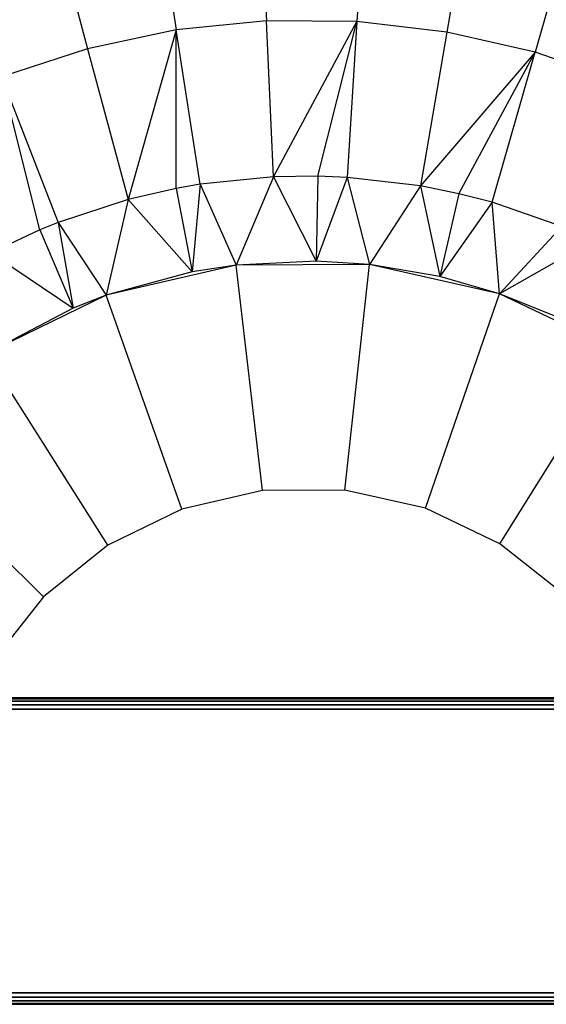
# Model space of a CAD drawing. Extents: x -3.43 to 3.43, y -2.81 to 3.33.
# Tile 25 of 36: x -0.5 to 0.43, y 0 to 1.73. Entities that reach past the tile are written whole.
import ezdxf

# ---------------------------------------------------------------- set-up
doc = ezdxf.new("R2010")
doc.units = 0
doc.header["$LTSCALE"] = 2.54
doc.layers.get('0').update_dxf_attribs({"color": 13, "linetype": 'CONTINUOUS'})

# ---------------------------------------------------------------- blocks, each defined once
blk = doc.blocks.new('MSR-DOWNLIGHT_PM_STL_4')
at = {"color": 0}
for p, q in [((-0.0532, 1.8584, 4.6998), (-0.0415, 1.605, 5.0312)), ((-0.0532, 1.8584, 4.6998), (-0.0415, 1.605, 5.0312)), ((0.134, 1.8569, 4.6998), (0.1182, 1.6037, 5.0312)), ((0.134, 1.8569, 4.6998), (0.1182, 1.6037, 5.0312)), ((-0.2394, 1.8396, 4.6998), (-0.2004, 1.589, 5.0312)), ((-0.2394, 1.8396, 4.6998), (-0.2004, 1.589, 5.0312)), ((0.3199, 1.8351, 4.6998), (0.2768, 1.5852, 5.0312)), ((0.3199, 1.8351, 4.6998), (0.2768, 1.5852, 5.0312)), ((-0.4226, 1.8008, 4.6998), (-0.3567, 1.5559, 5.0312)), ((-0.4226, 1.8008, 4.6998), (-0.3567, 1.5559, 5.0312)), ((0.5024, 1.7934, 4.6998), (0.4326, 1.5496, 5.0312)), ((0.5024, 1.7934, 4.6998), (0.4326, 1.5496, 5.0312)), ((-0.0415, 1.605, 5.0312), (-0.2004, 1.589, 5.0312)), ((-0.0415, 1.605, 5.0312), (-0.2004, 1.589, 5.0312)), ((-0.0288, 1.3302, 5.345), (-0.0415, 1.605, 5.0312)), ((-0.0288, 1.3302, 5.345), (-0.0415, 1.605, 5.0312)), ((0.1182, 1.6037, 5.0312), (-0.0415, 1.605, 5.0312)), ((0.1182, 1.6037, 5.0312), (-0.0415, 1.605, 5.0312)), ((-0.0288, 1.3302, 5.345), (0.1182, 1.6037, 5.0312)), ((-0.0288, 1.3302, 5.345), (0.1182, 1.6037, 5.0312)), ((0.0492, 1.3313, 5.345), (0.1182, 1.6037, 5.0312)), ((0.0492, 1.3313, 5.345), (0.1182, 1.6037, 5.0312)), ((0.1182, 1.6037, 5.0312), (0.1011, 1.3292, 5.345)), ((0.1182, 1.6037, 5.0312), (0.1011, 1.3292, 5.345)), ((0.2768, 1.5852, 5.0312), (0.1182, 1.6037, 5.0312)), ((0.2768, 1.5852, 5.0312), (0.1182, 1.6037, 5.0312)), ((-0.2004, 1.589, 5.0312), (-0.3567, 1.5559, 5.0312)), ((-0.2004, 1.589, 5.0312), (-0.3567, 1.5559, 5.0312)), ((-0.2004, 1.589, 5.0312), (-0.2852, 1.2903, 5.345)), ((-0.2004, 1.589, 5.0312), (-0.2852, 1.2903, 5.345)), ((-0.2008, 1.3098, 5.345), (-0.2004, 1.589, 5.0312)), ((-0.2008, 1.3098, 5.345), (-0.2004, 1.589, 5.0312)), ((-0.1581, 1.3172, 5.345), (-0.2004, 1.589, 5.0312)), ((-0.1581, 1.3172, 5.345), (-0.2004, 1.589, 5.0312)), ((0.2768, 1.5852, 5.0312), (0.2302, 1.3141, 5.345)), ((0.2768, 1.5852, 5.0312), (0.2302, 1.3141, 5.345)), ((0.4326, 1.5496, 5.0312), (0.2768, 1.5852, 5.0312)), ((0.4326, 1.5496, 5.0312), (0.2768, 1.5852, 5.0312)), ((-0.3567, 1.5559, 5.0312), (-0.5084, 1.5061, 5.0312)), ((-0.3567, 1.5559, 5.0312), (-0.5084, 1.5061, 5.0312)), ((-0.3567, 1.5559, 5.0312), (-0.2852, 1.2903, 5.345)), ((-0.3567, 1.5559, 5.0312), (-0.2852, 1.2903, 5.345)), ((0.4326, 1.5496, 5.0312), (0.2302, 1.3141, 5.345)), ((0.4326, 1.5496, 5.0312), (0.2302, 1.3141, 5.345)), ((0.2981, 1.3004, 5.345), (0.4326, 1.5496, 5.0312)), ((0.2981, 1.3004, 5.345), (0.4326, 1.5496, 5.0312)), ((0.3568, 1.2852, 5.345), (0.4326, 1.5496, 5.0312)), ((0.3568, 1.2852, 5.345), (0.4326, 1.5496, 5.0312)), ((0.5835, 1.4974, 5.0312), (0.4326, 1.5496, 5.0312)), ((0.5835, 1.4974, 5.0312), (0.4326, 1.5496, 5.0312)), ((-0.5084, 1.5061, 5.0312), (-0.4087, 1.2498, 5.345)), ((-0.4408, 1.2368, 5.345), (-0.5084, 1.5061, 5.0312)), ((-0.4408, 1.2368, 5.345), (-0.5084, 1.5061, 5.0312)), ((-0.5084, 1.5061, 5.0312), (-0.4087, 1.2498, 5.345)), ((-0.0288, 1.3302, 5.345), (-0.1581, 1.3172, 5.345)), ((-0.0288, 1.3302, 5.345), (-0.1581, 1.3172, 5.345)), ((-0.0288, 1.3302, 5.345), (-0.0948, 1.1745, 6.595)), ((-0.0288, 1.3302, 5.345), (-0.0948, 1.1745, 6.595)), ((0.0492, 1.3313, 5.345), (-0.0288, 1.3302, 5.345)), ((0.0492, 1.3313, 5.345), (-0.0288, 1.3302, 5.345)), ((-0.0288, 1.3302, 5.345), (0.0463, 1.1813, 6.595)), ((-0.0288, 1.3302, 5.345), (0.0463, 1.1813, 6.595)), ((0.0492, 1.3313, 5.345), (0.0463, 1.1813, 6.595)), ((0.0492, 1.3313, 5.345), (0.0463, 1.1813, 6.595)), ((0.1011, 1.3292, 5.345), (0.0463, 1.1813, 6.595)), ((0.1011, 1.3292, 5.345), (0.0463, 1.1813, 6.595)), ((0.1011, 1.3292, 5.345), (0.0492, 1.3313, 5.345)), ((0.1011, 1.3292, 5.345), (0.0492, 1.3313, 5.345)), ((0.2302, 1.3141, 5.345), (0.1011, 1.3292, 5.345)), ((0.1011, 1.3292, 5.345), (0.1404, 1.1753, 6.595)), ((0.1011, 1.3292, 5.345), (0.1404, 1.1753, 6.595)), ((0.2302, 1.3141, 5.345), (0.1011, 1.3292, 5.345)), ((-0.2008, 1.3098, 5.345), (-0.2852, 1.2903, 5.345)), ((-0.2008, 1.3098, 5.345), (-0.2852, 1.2903, 5.345)), ((-0.1581, 1.3172, 5.345), (-0.2008, 1.3098, 5.345)), ((-0.1581, 1.3172, 5.345), (-0.2008, 1.3098, 5.345)), ((-0.2008, 1.3098, 5.345), (-0.1724, 1.1625, 6.595)), ((-0.2008, 1.3098, 5.345), (-0.1724, 1.1625, 6.595)), ((-0.1581, 1.3172, 5.345), (-0.1724, 1.1625, 6.595)), ((-0.1581, 1.3172, 5.345), (-0.1724, 1.1625, 6.595)), ((-0.1581, 1.3172, 5.345), (-0.0948, 1.1745, 6.595)), ((-0.1581, 1.3172, 5.345), (-0.0948, 1.1745, 6.595)), ((0.2302, 1.3141, 5.345), (0.1404, 1.1753, 6.595)), ((0.2302, 1.3141, 5.345), (0.1404, 1.1753, 6.595)), ((0.2981, 1.3004, 5.345), (0.2302, 1.3141, 5.345)), ((0.2302, 1.3141, 5.345), (0.2642, 1.1543, 6.595)), ((0.2302, 1.3141, 5.345), (0.2642, 1.1543, 6.595)), ((0.2981, 1.3004, 5.345), (0.2302, 1.3141, 5.345)), ((-0.2852, 1.2903, 5.345), (-0.4087, 1.2498, 5.345)), ((-0.2852, 1.2903, 5.345), (-0.4087, 1.2498, 5.345)), ((-0.2852, 1.2903, 5.345), (-0.3238, 1.1213, 6.595)), ((-0.2852, 1.2903, 5.345), (-0.3238, 1.1213, 6.595)), ((-0.2852, 1.2903, 5.345), (-0.1724, 1.1625, 6.595)), ((-0.2852, 1.2903, 5.345), (-0.1724, 1.1625, 6.595)), ((0.2981, 1.3004, 5.345), (0.2642, 1.1543, 6.595)), ((0.2981, 1.3004, 5.345), (0.2642, 1.1543, 6.595)), ((0.3568, 1.2852, 5.345), (0.2642, 1.1543, 6.595)), ((0.3568, 1.2852, 5.345), (0.2642, 1.1543, 6.595)), ((0.3568, 1.2852, 5.345), (0.2981, 1.3004, 5.345)), ((0.3568, 1.2852, 5.345), (0.2981, 1.3004, 5.345)), ((0.3698, 1.1238, 6.595), (0.3568, 1.2852, 5.345)), ((0.4796, 1.2427, 5.345), (0.3568, 1.2852, 5.345)), ((0.3698, 1.1238, 6.595), (0.3568, 1.2852, 5.345)), ((0.4796, 1.2427, 5.345), (0.3568, 1.2852, 5.345)), ((-0.4087, 1.2498, 5.345), (-0.4408, 1.2368, 5.345)), ((-0.4087, 1.2498, 5.345), (-0.4408, 1.2368, 5.345)), ((-0.4087, 1.2498, 5.345), (-0.3238, 1.1213, 6.595)), ((-0.4087, 1.2498, 5.345), (-0.3238, 1.1213, 6.595)), ((-0.4087, 1.2498, 5.345), (-0.3824, 1.0986, 6.595)), ((-0.4087, 1.2498, 5.345), (-0.3824, 1.0986, 6.595)), ((-0.4408, 1.2368, 5.345), (-0.527, 1.1962, 5.345)), ((-0.4408, 1.2368, 5.345), (-0.527, 1.1962, 5.345)), ((-0.4408, 1.2368, 5.345), (-0.3824, 1.0986, 6.595)), ((-0.4408, 1.2368, 5.345), (-0.3824, 1.0986, 6.595)), ((0.4796, 1.2427, 5.345), (0.3698, 1.1238, 6.595)), ((0.4796, 1.2427, 5.345), (0.3698, 1.1238, 6.595)), ((0.5352, 1.2184, 5.345), (0.3698, 1.1238, 6.595)), ((0.5352, 1.2184, 5.345), (0.3698, 1.1238, 6.595)), ((-0.527, 1.1962, 5.345), (-0.3824, 1.0986, 6.595)), ((-0.527, 1.1962, 5.345), (-0.3824, 1.0986, 6.595)), ((0.0463, 1.1813, 6.595), (-0.0948, 1.1745, 7.605)), ((0.0463, 1.1813, 6.595), (-0.0948, 1.1745, 7.605)), ((0.0463, 1.1813, 6.595), (-0.0948, 1.1745, 6.595)), ((0.0463, 1.1813, 6.595), (-0.0948, 1.1745, 6.595)), ((0.1404, 1.1753, 7.605), (0.0463, 1.1813, 6.595)), ((0.1404, 1.1753, 6.595), (0.0463, 1.1813, 6.595)), ((0.1404, 1.1753, 7.605), (0.0463, 1.1813, 6.595)), ((0.1404, 1.1753, 6.595), (0.0463, 1.1813, 6.595)), ((-0.0948, 1.1745, 7.605), (-0.3238, 1.1213, 7.605)), ((-0.0948, 1.1745, 7.605), (-0.3238, 1.1213, 7.605)), ((-0.0948, 1.1745, 7.605), (-0.1724, 1.1625, 6.595)), ((-0.0948, 1.1745, 6.595), (-0.1724, 1.1625, 6.595)), ((-0.0948, 1.1745, 7.605), (-0.1724, 1.1625, 6.595)), ((-0.0948, 1.1745, 6.595), (-0.1724, 1.1625, 6.595)), ((0.1404, 1.1753, 7.605), (-0.0948, 1.1745, 7.605)), ((0.1404, 1.1753, 7.605), (-0.0948, 1.1745, 7.605)), ((-0.0485, 0.7772, 8.005), (-0.0948, 1.1745, 7.605)), ((-0.0485, 0.7772, 8.005), (-0.0948, 1.1745, 7.605)), ((-0.0948, 1.1745, 6.595), (-0.0948, 1.1745, 7.605)), ((-0.0948, 1.1745, 6.595), (-0.0948, 1.1745, 7.605)), ((0.097, 0.7777, 8.005), (0.1404, 1.1753, 7.605)), ((0.097, 0.7777, 8.005), (0.1404, 1.1753, 7.605)), ((0.3698, 1.1238, 7.605), (0.1404, 1.1753, 7.605)), ((0.2642, 1.1543, 6.595), (0.1404, 1.1753, 7.605)), ((0.3698, 1.1238, 7.605), (0.1404, 1.1753, 7.605)), ((0.2642, 1.1543, 6.595), (0.1404, 1.1753, 7.605)), ((0.2642, 1.1543, 6.595), (0.1404, 1.1753, 6.595)), ((0.1404, 1.1753, 6.595), (0.1404, 1.1753, 7.605)), ((0.1404, 1.1753, 6.595), (0.1404, 1.1753, 7.605)), ((0.2642, 1.1543, 6.595), (0.1404, 1.1753, 6.595)), ((-0.1724, 1.1625, 6.595), (-0.3238, 1.1213, 7.605)), ((-0.1724, 1.1625, 6.595), (-0.3238, 1.1213, 7.605)), ((-0.1724, 1.1625, 6.595), (-0.3238, 1.1213, 6.595)), ((-0.1724, 1.1625, 6.595), (-0.3238, 1.1213, 6.595)), ((0.3698, 1.1238, 7.605), (0.2642, 1.1543, 6.595)), ((0.3698, 1.1238, 6.595), (0.2642, 1.1543, 6.595)), ((0.3698, 1.1238, 7.605), (0.2642, 1.1543, 6.595)), ((0.3698, 1.1238, 6.595), (0.2642, 1.1543, 6.595)), ((-0.3238, 1.1213, 7.605), (-0.5353, 1.0185, 7.605)), ((-0.3238, 1.1213, 7.605), (-0.5353, 1.0185, 7.605)), ((-0.3238, 1.1213, 7.605), (-0.3824, 1.0986, 6.595)), ((-0.3238, 1.1213, 6.595), (-0.3824, 1.0986, 6.595)), ((-0.3238, 1.1213, 7.605), (-0.3824, 1.0986, 6.595)), ((-0.3238, 1.1213, 6.595), (-0.3824, 1.0986, 6.595)), ((-0.1903, 0.7443, 8.005), (-0.3238, 1.1213, 7.605)), ((-0.1903, 0.7443, 8.005), (-0.3238, 1.1213, 7.605)), ((-0.3238, 1.1213, 6.595), (-0.3238, 1.1213, 7.605)), ((-0.3238, 1.1213, 6.595), (-0.3238, 1.1213, 7.605)), ((0.239, 0.7458, 8.005), (0.3698, 1.1238, 7.605)), ((0.239, 0.7458, 8.005), (0.3698, 1.1238, 7.605)), ((0.582, 1.0226, 7.605), (0.3698, 1.1238, 7.605)), ((0.4716, 1.0825, 6.595), (0.3698, 1.1238, 7.605)), ((0.582, 1.0226, 7.605), (0.3698, 1.1238, 7.605)), ((0.4716, 1.0825, 6.595), (0.3698, 1.1238, 7.605)), ((0.4716, 1.0825, 6.595), (0.3698, 1.1238, 6.595)), ((0.3698, 1.1238, 6.595), (0.3698, 1.1238, 7.605)), ((0.3698, 1.1238, 6.595), (0.3698, 1.1238, 7.605)), ((0.4716, 1.0825, 6.595), (0.3698, 1.1238, 6.595)), ((-0.3824, 1.0986, 6.595), (-0.5353, 1.0185, 7.605)), ((-0.3824, 1.0986, 6.595), (-0.5353, 1.0185, 7.605)), ((-0.3824, 1.0986, 6.595), (-0.5353, 1.0185, 6.595)), ((-0.3824, 1.0986, 6.595), (-0.5353, 1.0185, 6.595)), ((-0.3212, 0.6806, 8.005), (-0.5353, 1.0185, 7.605)), ((-0.3212, 0.6806, 8.005), (-0.5353, 1.0185, 7.605)), ((0.3704, 0.6831, 8.005), (0.582, 1.0226, 7.605)), ((0.3704, 0.6831, 8.005), (0.582, 1.0226, 7.605)), ((-0.4347, 0.5895, 8.005), (-0.7186, 0.8713, 7.605)), ((-0.4347, 0.5895, 8.005), (-0.7186, 0.8713, 7.605)), ((-0.0485, 0.7772, 8.005), (-0.1903, 0.7443, 8.005)), ((-0.0485, 0.7772, 8.005), (-0.1903, 0.7443, 8.005)), ((0.097, 0.7777, 8.005), (-0.0485, 0.7772, 8.005)), ((0.097, 0.7777, 8.005), (-0.0485, 0.7772, 8.005)), ((0.239, 0.7458, 8.005), (0.097, 0.7777, 8.005)), ((0.239, 0.7458, 8.005), (0.097, 0.7777, 8.005)), ((-0.1903, 0.7443, 8.005), (-0.3212, 0.6806, 8.005)), ((-0.1903, 0.7443, 8.005), (-0.3212, 0.6806, 8.005)), ((0.3704, 0.6831, 8.005), (0.239, 0.7458, 8.005)), ((0.3704, 0.6831, 8.005), (0.239, 0.7458, 8.005)), ((-0.3212, 0.6806, 8.005), (-0.4347, 0.5895, 8.005)), ((-0.3212, 0.6806, 8.005), (-0.4347, 0.5895, 8.005)), ((0.4845, 0.5928, 8.005), (0.3704, 0.6831, 8.005)), ((0.4845, 0.5928, 8.005), (0.3704, 0.6831, 8.005)), ((-0.4347, 0.5895, 8.005), (-0.525, 0.4753, 8.005)), ((-0.4347, 0.5895, 8.005), (-0.525, 0.4753, 8.005)), ((-1.3058, 0.4115, 10.585), (1.3589, 0.4115, 10.585)), ((-1.3058, 0.4115, 10.585), (1.3589, 0.4115, 10.585)), ((-1.3058, 0.41, 10.5927), (1.3589, 0.41, 10.5927)), ((-1.3058, 0.41, 10.5927), (1.3589, 0.41, 10.5927)), ((-1.3058, 0.4057, 10.5991), (1.3589, 0.4057, 10.5991)), ((-1.3058, 0.4057, 10.5991), (1.3589, 0.4057, 10.5991)), ((1.331, 0.4115, 10.425), (-1.2779, 0.4115, 10.425)), ((1.331, 0.4115, 10.425), (-1.2779, 0.4115, 10.425)), ((1.331, 0.41, 10.4173), (-1.2779, 0.41, 10.4173)), ((1.331, 0.41, 10.4173), (-1.2779, 0.41, 10.4173)), ((1.331, 0.4057, 10.4109), (-1.2779, 0.4057, 10.4109)), ((1.331, 0.4057, 10.4109), (-1.2779, 0.4057, 10.4109)), ((-1.3058, 0.3992, 10.6035), (1.3589, 0.3992, 10.6035)), ((-1.3058, 0.3992, 10.6035), (1.3589, 0.3992, 10.6035)), ((1.3589, 0.3915, 10.605), (-1.3058, 0.3915, 10.605)), ((1.3589, 0.3915, 10.605), (-1.3058, 0.3915, 10.605)), ((1.331, 0.3992, 10.4065), (-1.2779, 0.3992, 10.4065)), ((1.331, 0.3992, 10.4065), (-1.2779, 0.3992, 10.4065)), ((-1.2779, 0.3915, 10.405), (1.331, 0.3915, 10.405)), ((-1.2779, 0.3915, 10.405), (1.331, 0.3915, 10.405)), ((-1.3058, -0.1085, 10.605), (1.3589, -0.1085, 10.605)), ((-1.3058, -0.1085, 10.605), (1.3589, -0.1085, 10.605)), ((1.3589, -0.1161, 10.6035), (-1.3058, -0.1161, 10.6035)), ((1.3589, -0.1161, 10.6035), (-1.3058, -0.1161, 10.6035)), ((1.331, -0.1085, 10.405), (-1.2779, -0.1085, 10.405)), ((1.331, -0.1085, 10.405), (-1.2779, -0.1085, 10.405)), ((-1.2779, -0.1161, 10.4065), (1.331, -0.1161, 10.4065)), ((-1.2779, -0.1161, 10.4065), (1.331, -0.1161, 10.4065)), ((1.3589, -0.1226, 10.5991), (-1.3058, -0.1226, 10.5991)), ((1.3589, -0.1226, 10.5991), (-1.3058, -0.1226, 10.5991)), ((1.3589, -0.127, 10.5927), (-1.3058, -0.127, 10.5927)), ((1.3589, -0.127, 10.5927), (-1.3058, -0.127, 10.5927)), ((1.3589, -0.1285, 10.585), (-1.3058, -0.1285, 10.585)), ((1.3589, -0.1285, 10.585), (-1.3058, -0.1285, 10.585)), ((-1.2779, -0.1226, 10.4109), (1.331, -0.1226, 10.4109)), ((-1.2779, -0.1226, 10.4109), (1.331, -0.1226, 10.4109)), ((-1.2779, -0.127, 10.4173), (1.331, -0.127, 10.4173)), ((-1.2779, -0.127, 10.4173), (1.331, -0.127, 10.4173)), ((-1.2779, -0.1285, 10.425), (1.331, -0.1285, 10.425)), ((-1.2779, -0.1285, 10.425), (1.331, -0.1285, 10.425))]:
    blk.add_line(p, q, dxfattribs=at)

msp = doc.modelspace()

# ---------------------------------------------------------------- block references
at = {"color": 0}
msp.add_blockref('MSR-DOWNLIGHT_PM_STL_4', (-0.0266, 0.127, -10.4173), dxfattribs=at)

doc.saveas('drawing.dxf')
